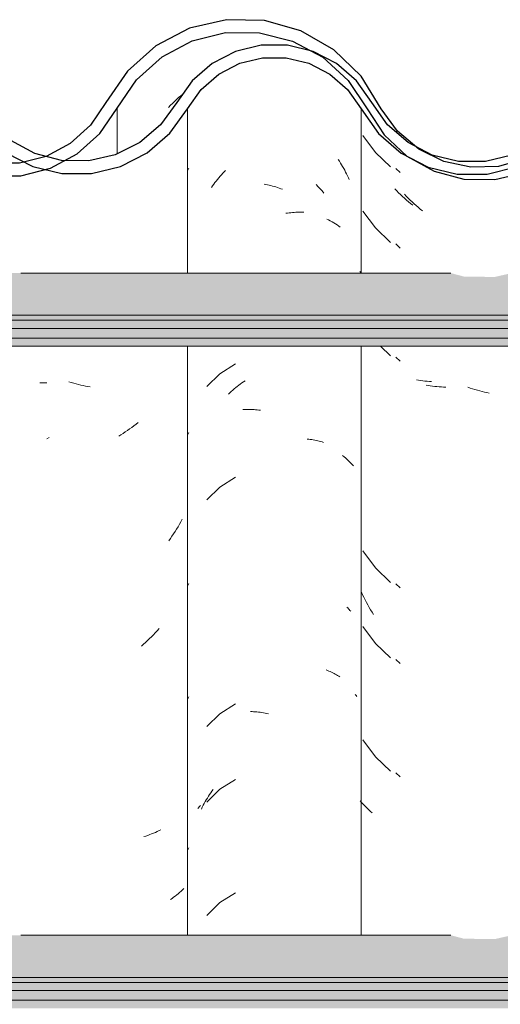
# Model space of a CAD drawing. Header units: metres. Extents: x 9.7 to 43.6, y -0.5 to 5.6.
# Tile 139 of 154: x 34.538 to 34.73, y 3.516 to 3.909. Entities that reach past the tile are written whole.
import ezdxf

# ---------------------------------------------------------------- set-up
doc = ezdxf.new("R2010")
doc.units = ezdxf.units.M
doc.layers.add('A-GLAZ-CWMG', color=7, linetype='Continuous', lineweight=5)
doc.layers.add('A-ROOF', color=7, linetype='Continuous', lineweight=5)
pattern_1 = [(50, (-14.575, 2.812), (0.364365, -0.031877), [0.0381, -0.4191]), (355, (-14.575, 2.812), (-0.070485, 0.382117), [0.03048, -0.33528]), (100.451, (-14.545, 2.81), (0.293886, 0.35023), [0.03238, -0.35618]), (46.184, (-14.575, 2.914), (0.54216, -0.08408), [0.05715, -0.62865]), (96.636, (-14.53, 2.907), (0.4748, 0.49485), [0.04857, -0.53427]), (351.184, (-14.575, 2.914), (0.47481, 0.49485), [0.04572, -0.50292]), (21, (-14.524, 2.888), (0.303226, -0.204528), [0.0381, -0.4191]), (326, (-14.524, 2.888), (0.123607, 0.36838), [0.03048, -0.33528]), (71.451, (-14.499, 2.871), (0.426833, 0.16384), [0.03238, -0.35618]), (37.5, (-14.575, 2.812), (0.0061807, 0.169108), [0.01676, -0.31445, 0.01676, -0.3236, -0.33655]), (37.5, (-14.575, 2.812), (0.0061807, 0.169108), [-0.67158, 0.01676, -0.31979]), (7.5, (-14.575, 2.812), (0.133641, 0.200358), [0.01676, -0.17729, 0.01676, -0.30683, -0.12827]), (7.5, (-14.575, 2.812), (0.133641, 0.200358), [-0.51765, 0.01676, -0.11151]), (327.5, (-14.688, 2.812), (0.2711816, -0.0114606), [0.01676, -0.11024, 0.01676, -0.37948, -0.52578]), (327.5, (-14.688, 2.812), (0.2711816, -0.0114606), [-0.52324, 0.01676, -0.50902]), (317.5, (-14.739, 2.812), (0.296258, 0.05085), [0.01676, -0.14834, 0.01676, -0.24638, -0.37338]), (317.5, (-14.739, 2.812), (0.296258, 0.05085), [-0.42824, 0.01676, -0.35662])]

# ---------------------------------------------------------------- blocks, each defined once
blk = doc.blocks.new('FP_204-D')
at = {"layer": 'A-GLAZ-CWMG', "color": 9, "true_color": 0xc0c0c0}
for p, q in [((-16.2554, 3.86235), (-16.25037, 3.85562)), ((-16.25037, 3.85562), (-16.24428, 3.84979)), ((-16.24187, 3.84031), (-16.24263, 3.84111)), ((-16.2411, 3.83953), (-16.24187, 3.84031)), ((-16.24033, 3.83877), (-16.2411, 3.83953)), ((-16.23954, 3.83802), (-16.24033, 3.83877)), ((-16.23874, 3.83728), (-16.23954, 3.83802)), ((-16.23793, 3.83656), (-16.23874, 3.83728)), ((-16.23712, 3.83586), (-16.23793, 3.83656)), ((-16.2363, 3.83516), (-16.23712, 3.83586)), ((-16.23546, 3.83449), (-16.2363, 3.83516)), ((-16.2554, 3.83221), (-16.25037, 3.82547)), ((-16.25037, 3.82547), (-16.24428, 3.81965)), ((-16.25622, 3.8076), (-16.25661, 3.80808)), ((-16.24827, 3.77825), (-16.24428, 3.77443)), ((-16.23318, 3.76473), (-16.23403, 3.76489)), ((-16.23232, 3.76459), (-16.23318, 3.76473)), ((-16.23145, 3.76446), (-16.23232, 3.76459)), ((-16.23058, 3.76435), (-16.23145, 3.76446)), ((-16.2297, 3.76426), (-16.23058, 3.76435)), ((-16.22881, 3.76418), (-16.2297, 3.76426)), ((-16.22792, 3.76412), (-16.22881, 3.76418)), ((-16.2554, 3.69657), (-16.25037, 3.68983)), ((-16.25037, 3.68983), (-16.24428, 3.68401)), ((-16.25548, 3.67911), (-16.25597, 3.68015)), ((-16.25498, 3.67808), (-16.25548, 3.67911)), ((-16.25447, 3.67706), (-16.25498, 3.67808)), ((-16.25394, 3.67605), (-16.25447, 3.67706)), ((-16.25339, 3.67505), (-16.25394, 3.67605)), ((-16.25284, 3.67406), (-16.25339, 3.67505)), ((-16.25227, 3.67308), (-16.25284, 3.67406)), ((-16.25168, 3.67211), (-16.25227, 3.67308)), ((-16.25108, 3.67115), (-16.25168, 3.67211)), ((-16.2554, 3.66642), (-16.25037, 3.65969)), ((-16.25037, 3.65969), (-16.24428, 3.65386)), ((-16.2554, 3.62121), (-16.25037, 3.61447)), ((-16.25037, 3.61447), (-16.24428, 3.60865)), ((-16.25599, 3.59633), (-16.25646, 3.5969)), ((-16.2555, 3.59577), (-16.25599, 3.59633)), ((-16.25501, 3.59522), (-16.2555, 3.59577)), ((-16.25449, 3.59468), (-16.25501, 3.59522)), ((-16.25396, 3.59414), (-16.25449, 3.59468)), ((-16.25342, 3.59362), (-16.25396, 3.59414)), ((-16.25286, 3.59311), (-16.25342, 3.59362)), ((-16.25229, 3.59261), (-16.25286, 3.59311)), ((-16.25171, 3.59211), (-16.25229, 3.59261))]:
    blk.add_line(p, q, dxfattribs=at)
blk = doc.blocks.new('FP_205-D')
at = {"layer": 'A-GLAZ-CWMG', "color": 9, "true_color": 0xc0c0c0}
for p, q in [((-16.26519, 3.85273), (-16.26474, 3.85204)), ((-16.26474, 3.85204), (-16.2643, 3.85134)), ((-16.2643, 3.85134), (-16.26386, 3.85064)), ((-16.26386, 3.85064), (-16.26344, 3.84993)), ((-16.31238, 3.84606), (-16.31185, 3.84667)), ((-16.31185, 3.84667), (-16.31131, 3.84726)), ((-16.31131, 3.84726), (-16.31077, 3.84784)), ((-16.31077, 3.84784), (-16.31021, 3.84842)), ((-16.26344, 3.84993), (-16.26303, 3.84921)), ((-16.26303, 3.84921), (-16.26263, 3.84848)), ((-16.26263, 3.84848), (-16.26224, 3.84774)), ((-16.26224, 3.84774), (-16.26186, 3.847)), ((-16.26186, 3.847), (-16.26149, 3.84625)), ((-16.31537, 3.84223), (-16.3149, 3.84289)), ((-16.3149, 3.84289), (-16.31441, 3.84354)), ((-16.31441, 3.84354), (-16.31391, 3.84419)), ((-16.31391, 3.84419), (-16.31341, 3.84482)), ((-16.31341, 3.84482), (-16.3129, 3.84545)), ((-16.3129, 3.84545), (-16.31238, 3.84606)), ((-16.29481, 3.84293), (-16.29414, 3.84281)), ((-16.29414, 3.84281), (-16.29347, 3.84267)), ((-16.29347, 3.84267), (-16.2928, 3.84252)), ((-16.26149, 3.84625), (-16.26113, 3.84549)), ((-16.26113, 3.84549), (-16.26078, 3.84473)), ((-16.31584, 3.84156), (-16.31537, 3.84223)), ((-16.2928, 3.84252), (-16.29213, 3.84236)), ((-16.29213, 3.84236), (-16.29146, 3.84218)), ((-16.29146, 3.84218), (-16.29079, 3.842)), ((-16.29079, 3.842), (-16.29012, 3.8418)), ((-16.29012, 3.8418), (-16.28945, 3.84158)), ((-16.28945, 3.84158), (-16.28878, 3.84136)), ((-16.28878, 3.84136), (-16.28811, 3.84112)), ((-16.28811, 3.84112), (-16.28744, 3.84087)), ((-16.28605, 3.83129), (-16.28539, 3.83139)), ((-16.28539, 3.83139), (-16.28473, 3.83148)), ((-16.28473, 3.83148), (-16.28407, 3.83155)), ((-16.28407, 3.83155), (-16.28341, 3.83161)), ((-16.28341, 3.83161), (-16.28275, 3.83166)), ((-16.28275, 3.83166), (-16.2821, 3.8317)), ((-16.2821, 3.8317), (-16.28145, 3.83173)), ((-16.28145, 3.83173), (-16.28081, 3.83174)), ((-16.28081, 3.83174), (-16.28016, 3.83174)), ((-16.28016, 3.83174), (-16.27953, 3.83173)), ((-16.27953, 3.83173), (-16.27889, 3.8317)), ((-16.30624, 3.77119), (-16.31245, 3.76726)), ((-16.31245, 3.76726), (-16.31768, 3.76212)), ((-16.30304, 3.76404), (-16.30241, 3.76447)), ((-16.30847, 3.75969), (-16.30789, 3.76022)), ((-16.30789, 3.76022), (-16.3073, 3.76073)), ((-16.3073, 3.76073), (-16.30671, 3.76124)), ((-16.30671, 3.76124), (-16.30611, 3.76174)), ((-16.30611, 3.76174), (-16.30551, 3.76222)), ((-16.30551, 3.76222), (-16.3049, 3.76269)), ((-16.3049, 3.76269), (-16.30428, 3.76315)), ((-16.30428, 3.76315), (-16.30366, 3.7636)), ((-16.30366, 3.7636), (-16.30304, 3.76404)), ((-16.30904, 3.75915), (-16.30847, 3.75969)), ((-16.3033, 3.75297), (-16.30267, 3.75301)), ((-16.30267, 3.75301), (-16.30204, 3.75303)), ((-16.30204, 3.75303), (-16.30141, 3.75305)), ((-16.30141, 3.75305), (-16.30076, 3.75305)), ((-16.30076, 3.75305), (-16.30012, 3.75304)), ((-16.30012, 3.75304), (-16.29947, 3.75302)), ((-16.29947, 3.75302), (-16.29882, 3.75298)), ((-16.29882, 3.75298), (-16.29817, 3.75294)), ((-16.29817, 3.75294), (-16.29751, 3.75288)), ((-16.29751, 3.75288), (-16.29685, 3.7528)), ((-16.29685, 3.7528), (-16.29619, 3.75272)), ((-16.27759, 3.74119), (-16.27697, 3.74113)), ((-16.27697, 3.74113), (-16.27636, 3.74106)), ((-16.27636, 3.74106), (-16.27575, 3.74097)), ((-16.27575, 3.74097), (-16.27515, 3.74088)), ((-16.27515, 3.74088), (-16.27455, 3.74077)), ((-16.27455, 3.74077), (-16.27396, 3.74065)), ((-16.27396, 3.74065), (-16.27337, 3.74052)), ((-16.27337, 3.74052), (-16.27279, 3.74038)), ((-16.27279, 3.74038), (-16.27222, 3.74023)), ((-16.27222, 3.74023), (-16.27166, 3.74007)), ((-16.27166, 3.74007), (-16.2711, 3.73989)), ((-16.30624, 3.72597), (-16.31245, 3.72204)), ((-16.31245, 3.72204), (-16.31768, 3.71691)), ((-16.26175, 3.67415), (-16.26143, 3.67383)), ((-16.26143, 3.67383), (-16.26111, 3.67351)), ((-16.26111, 3.67351), (-16.2608, 3.67318)), ((-16.2608, 3.67318), (-16.26051, 3.67284)), ((-16.26051, 3.67284), (-16.26022, 3.6725)), ((-16.26996, 3.64907), (-16.26943, 3.64886)), ((-16.26943, 3.64886), (-16.2689, 3.64865)), ((-16.2689, 3.64865), (-16.26838, 3.64842)), ((-16.26838, 3.64842), (-16.26787, 3.64819)), ((-16.26787, 3.64819), (-16.26737, 3.64794)), ((-16.26737, 3.64794), (-16.26688, 3.64769)), ((-16.26688, 3.64769), (-16.26639, 3.64742)), ((-16.26639, 3.64742), (-16.26592, 3.64715)), ((-16.26592, 3.64715), (-16.26545, 3.64687)), ((-16.26545, 3.64687), (-16.265, 3.64658)), ((-16.265, 3.64658), (-16.26455, 3.64628)), ((-16.30624, 3.63554), (-16.31245, 3.63162)), ((-16.31245, 3.63162), (-16.31768, 3.62648)), ((-16.30026, 3.63247), (-16.29961, 3.63245)), ((-16.29961, 3.63245), (-16.29896, 3.63242)), ((-16.29896, 3.63242), (-16.29831, 3.63238)), ((-16.29831, 3.63238), (-16.29765, 3.63232)), ((-16.29765, 3.63232), (-16.29699, 3.63225)), ((-16.29699, 3.63225), (-16.29633, 3.63217)), ((-16.29633, 3.63217), (-16.29567, 3.63207)), ((-16.29567, 3.63207), (-16.295, 3.63197)), ((-16.295, 3.63197), (-16.29433, 3.63185)), ((-16.29433, 3.63185), (-16.29367, 3.63171)), ((-16.29367, 3.63171), (-16.293, 3.63157)), ((-16.30624, 3.6054), (-16.31245, 3.60147)), ((-16.31245, 3.60147), (-16.31768, 3.59634)), ((-16.317, 3.59865), (-16.31656, 3.59934)), ((-16.31656, 3.59934), (-16.31611, 3.60003)), ((-16.31611, 3.60003), (-16.31564, 3.6007)), ((-16.31564, 3.6007), (-16.31517, 3.60137)), ((-16.31907, 3.59506), (-16.31868, 3.59579)), ((-16.31868, 3.59579), (-16.31828, 3.59652)), ((-16.31828, 3.59652), (-16.31786, 3.59724)), ((-16.31786, 3.59724), (-16.31744, 3.59795)), ((-16.31744, 3.59795), (-16.317, 3.59865)), ((-16.3212, 3.59381), (-16.32094, 3.59412)), ((-16.32094, 3.59412), (-16.32067, 3.59442)), ((-16.32067, 3.59442), (-16.3204, 3.59472)), ((-16.3204, 3.59472), (-16.32012, 3.59501)), ((-16.31983, 3.59357), (-16.31946, 3.59432)), ((-16.31946, 3.59432), (-16.31907, 3.59506)), ((-16.30624, 3.56019), (-16.31245, 3.55626)), ((-16.31245, 3.55626), (-16.31768, 3.55112))]:
    blk.add_line(p, q, dxfattribs=at)
blk = doc.blocks.new('FP_206-D')
at = {"layer": 'A-GLAZ-CWMG', "color": 9, "true_color": 0xc0c0c0}
for p, q in [((-16.32542, 3.84828), (-16.32481, 3.84932)), ((-16.38336, 3.7637), (-16.38427, 3.76371)), ((-16.38245, 3.76369), (-16.38336, 3.7637)), ((-16.38154, 3.76371), (-16.38245, 3.76369)), ((-16.37173, 3.76373), (-16.37267, 3.76402)), ((-16.37079, 3.76346), (-16.37173, 3.76373)), ((-16.36985, 3.76321), (-16.37079, 3.76346)), ((-16.3689, 3.76297), (-16.36985, 3.76321)), ((-16.36796, 3.76275), (-16.3689, 3.76297)), ((-16.36702, 3.76255), (-16.36796, 3.76275)), ((-16.36608, 3.76237), (-16.36702, 3.76255)), ((-16.36514, 3.7622), (-16.36608, 3.76237)), ((-16.3642, 3.76205), (-16.36514, 3.7622)), ((-16.34931, 3.74464), (-16.35018, 3.74404)), ((-16.34845, 3.74525), (-16.34931, 3.74464)), ((-16.34759, 3.74588), (-16.34845, 3.74525)), ((-16.34674, 3.74652), (-16.34759, 3.74588)), ((-16.3459, 3.74718), (-16.34674, 3.74652)), ((-16.34507, 3.74786), (-16.3459, 3.74718)), ((-16.35194, 3.74289), (-16.35283, 3.74234)), ((-16.35106, 3.74346), (-16.35194, 3.74289)), ((-16.35018, 3.74404), (-16.35106, 3.74346)), ((-16.32542, 3.74278), (-16.32481, 3.74382)), ((-16.32743, 3.70918), (-16.32798, 3.70819)), ((-16.3297, 3.70525), (-16.3303, 3.7043)), ((-16.32911, 3.70622), (-16.3297, 3.70525)), ((-16.32854, 3.7072), (-16.32911, 3.70622)), ((-16.32798, 3.70819), (-16.32854, 3.7072)), ((-16.33219, 3.7015), (-16.33284, 3.70059)), ((-16.33155, 3.70242), (-16.33219, 3.7015)), ((-16.33092, 3.70335), (-16.33155, 3.70242)), ((-16.3303, 3.7043), (-16.33092, 3.70335)), ((-16.32542, 3.6825), (-16.32481, 3.68354)), ((-16.33972, 3.66233), (-16.34049, 3.66156)), ((-16.33896, 3.66312), (-16.33972, 3.66233)), ((-16.33821, 3.66392), (-16.33896, 3.66312)), ((-16.33747, 3.66474), (-16.33821, 3.66392)), ((-16.33673, 3.66556), (-16.33747, 3.66474)), ((-16.34287, 3.65933), (-16.34368, 3.65861)), ((-16.34207, 3.66006), (-16.34287, 3.65933)), ((-16.34127, 3.6608), (-16.34207, 3.66006)), ((-16.34049, 3.66156), (-16.34127, 3.6608)), ((-16.32542, 3.63728), (-16.32481, 3.63832)), ((-16.34045, 3.58335), (-16.34124, 3.58307)), ((-16.33968, 3.58364), (-16.34045, 3.58335)), ((-16.33892, 3.58395), (-16.33968, 3.58364)), ((-16.33817, 3.58427), (-16.33892, 3.58395)), ((-16.33743, 3.58461), (-16.33817, 3.58427)), ((-16.3367, 3.58496), (-16.33743, 3.58461)), ((-16.33598, 3.58532), (-16.3367, 3.58496)), ((-16.34203, 3.5828), (-16.34283, 3.58255)), ((-16.34124, 3.58307), (-16.34203, 3.5828)), ((-16.32542, 3.577), (-16.32481, 3.57804)), ((-16.32909, 3.55978), (-16.32967, 3.55929)), ((-16.32851, 3.56028), (-16.32909, 3.55978)), ((-16.32795, 3.56079), (-16.32851, 3.56028)), ((-16.3274, 3.56131), (-16.32795, 3.56079)), ((-16.32687, 3.56184), (-16.3274, 3.56131)), ((-16.33152, 3.55789), (-16.33216, 3.55745)), ((-16.33089, 3.55835), (-16.33152, 3.55789)), ((-16.33027, 3.55881), (-16.33089, 3.55835)), ((-16.32967, 3.55929), (-16.33027, 3.55881))]:
    blk.add_line(p, q, dxfattribs=at)
blk = doc.blocks.new('Rectangular Mullion - Telha Fibrocimento - Ondulada-1908998-D')
at = {"layer": 'A-GLAZ-CWMG', "true_color": 0x808080}
h = blk.add_hatch(dxfattribs=at)
h.set_pattern_fill('FP_32', color=8, style=0, pattern_type=2)
h.set_pattern_definition(pattern_1)
h.paths.add_polyline_path([(-15.64976, 3.84479), (-15.63777, 3.8476), (-15.6268, 3.85325), (-15.6175, 3.86139), (-15.60349, 3.88151), (-15.59446, 3.88956), (-15.58383, 3.89525), (-15.57189, 3.89828), (-15.55888, 3.89817), (-15.54622, 3.89472), (-15.53761, 3.89044), (-15.52835, 3.88268), (-15.51284, 3.86263), (-15.50184, 3.85457), (-15.4887, 3.8496), (-15.47691, 3.84809), (-15.47004, 3.84896), (-15.47004, 3.85399), (-15.47701, 3.85312), (-15.49005, 3.85517), (-15.49973, 3.85907), (-15.50932, 3.86618), (-15.52835, 3.88917), (-15.53459, 3.89446), (-15.54841, 3.90088), (-15.56015, 3.90338), (-15.57218, 3.90331), (-15.58454, 3.90035), (-15.59617, 3.89446), (-15.60615, 3.88602), (-15.6175, 3.86993), (-15.61994, 3.86612), (-15.62911, 3.85783), (-15.63783, 3.85294), (-15.64976, 3.84995), (-15.65929, 3.84966), (-15.67009, 3.852), (-15.68002, 3.85688), (-15.68851, 3.86402), (-15.69508, 3.873), (-15.70307, 3.88597), (-15.71397, 3.89657), (-15.72711, 3.90414), (-15.74362, 3.90826), (-15.75724, 3.90846), (-15.77153, 3.90514), (-15.78499, 3.89818), (-15.79635, 3.88808), (-15.81108, 3.86642), (-15.81921, 3.85911), (-15.82883, 3.85398), (-15.83938, 3.8513), (-15.85228, 3.85174), (-15.86272, 3.8548), (-15.87051, 3.85886), (-15.87871, 3.86609), (-15.89303, 3.88678), (-15.90361, 3.8962), (-15.91807, 3.90331), (-15.93058, 3.90625), (-15.94388, 3.9063), (-15.95759, 3.90297), (-15.97013, 3.89645), (-15.98078, 3.88711), (-15.98893, 3.87548), (-15.98561, 3.87301), (-15.9947, 3.86206), (-16.00499, 3.8551), (-16.00637, 3.85771), (-16.01122, 3.85463), (-16.01292, 3.85426), (-16.01217, 3.85165), (-16.0187, 3.84951), (-16.03001, 3.84808), (-16.03902, 3.84978), (-16.04234, 3.85233), (-16.04305, 3.84978), (-16.05672, 3.85583), (-16.06254, 3.85972), (-16.05526, 3.85402), (-16.04657, 3.84949), (-16.03427, 3.84662), (-16.02289, 3.84663), (-16.01122, 3.84951), (-16.00055, 3.8551), (-15.9915, 3.86308), (-15.97714, 3.88364), (-15.96742, 3.8922), (-15.95598, 3.89818), (-15.94346, 3.90126), (-15.92978, 3.90106), (-15.9161, 3.89713), (-15.90501, 3.89073), (-15.89668, 3.88325), (-15.88134, 3.86178), (-15.87347, 3.85479), (-15.86057, 3.8486), (-15.85026, 3.84624), (-15.83882, 3.84628), (-15.82705, 3.84925), (-15.81634, 3.85498), (-15.80729, 3.86313), (-15.79272, 3.8846), (-15.78219, 3.89393), (-15.77047, 3.90015), (-15.75679, 3.90342), (-15.74168, 3.90289), (-15.73041, 3.90003), (-15.71839, 3.89356), (-15.70825, 3.88435), (-15.69383, 3.86257), (-15.68477, 3.85414), (-15.67397, 3.84816), (-15.66207, 3.84498), (-15.65929, 3.84494)])
h.paths.add_polyline_path([(-16.17445, 3.8633), (-16.17521, 3.86397), (-16.17409, 3.86502)])
h.paths.add_polyline_path([(-16.2139, 3.84695), (-16.20576, 3.84697), (-16.19413, 3.84984), (-16.1835, 3.85538), (-16.17445, 3.8633), (-16.17261, 3.86663), (-16.16819, 3.87351), (-16.16749, 3.87314), (-16.16632, 3.8748), (-16.16684, 3.87561), (-16.16058, 3.88408), (-16.16008, 3.88363), (-16.15042, 3.89205), (-16.13683, 3.89848), (-16.12669, 3.90094), (-16.11247, 3.90109), (-16.11188, 3.90338), (-16.09922, 3.90035), (-16.0883, 3.89482), (-16.09024, 3.89192), (-16.0898, 3.89153), (-16.08275, 3.88533), (-16.08524, 3.89002), (-16.07998, 3.88802), (-16.07773, 3.88611), (-16.08062, 3.88346), (-16.07325, 3.87295), (-16.06946, 3.87502), (-16.06717, 3.87295), (-16.07692, 3.88685), (-16.08759, 3.89619), (-16.10156, 3.90302), (-16.11394, 3.90594), (-16.12732, 3.90596), (-16.14088, 3.90265), (-16.15328, 3.89619), (-16.16383, 3.88697), (-16.1798, 3.86524), (-16.18638, 3.85951), (-16.19598, 3.85454), (-16.20646, 3.85198), (-16.21772, 3.85209), (-16.22936, 3.85539), (-16.22298, 3.85198), (-16.21253, 3.84926), (-16.21389, 3.84697)])
h.paths.add_polyline_path([(-15.30757, 3.84716), (-15.30757, 3.85221), (-15.31504, 3.85318), (-15.31504, 3.84796)])
h.paths.add_polyline_path([(-16.36362, 3.84723), (-16.35204, 3.85003), (-16.34143, 3.85546), (-16.33236, 3.86325), (-16.31988, 3.88065), (-16.3128, 3.88684), (-16.30448, 3.89117), (-16.29539, 3.8934), (-16.28545, 3.89325), (-16.2761, 3.89073), (-16.26861, 3.88684), (-16.26125, 3.88025), (-16.2491, 3.86313), (-16.24002, 3.85526), (-16.23897, 3.85526), (-16.23963, 3.85587), (-16.23777, 3.85965), (-16.24683, 3.86257), (-16.24249, 3.86402), (-16.24683, 3.86852), (-16.25, 3.87298), (-16.25361, 3.87295), (-16.2622, 3.88521), (-16.27281, 3.89432), (-16.27693, 3.89634), (-16.28603, 3.89842), (-16.29668, 3.89824), (-16.30619, 3.89592), (-16.31593, 3.89073), (-16.32351, 3.88412), (-16.33609, 3.86661), (-16.34572, 3.85887), (-16.35418, 3.85462), (-16.3648, 3.85218), (-16.37456, 3.85218), (-16.38192, 3.84878), (-16.37552, 3.84723), (-16.3648, 3.84723)])
h.paths.add_polyline_path([(-16.38005, 3.84925), (-16.38083, 3.8513), (-16.38472, 3.85003), (-16.38183, 3.84954)])
h.paths.add_polyline_path([(-16.38709, 3.85003), (-16.38623, 3.85286), (-16.38192, 3.85398), (-16.38709, 3.85557), (-16.39765, 3.86193), (-16.40396, 3.86763), (-16.41014, 3.87669), (-16.41357, 3.8726), (-16.40678, 3.86325), (-16.39584, 3.85451), (-16.39182, 3.85245)])
h.paths.add_polyline_path([(-16.03441, 3.85054), (-16.03427, 3.85163), (-16.03799, 3.85255), (-16.0349, 3.85081)])
h.paths.add_polyline_path([(-16.06604, 3.86328), (-16.06259, 3.86641), (-16.06806, 3.86977), (-16.0663, 3.86411)])
at = {"layer": 'A-GLAZ-CWMG'}
for p, q in [((-16.32532, 3.80742), (-16.32532, 3.87295)), ((-16.2561, 3.80742), (-16.2561, 3.87295)), ((-16.32532, 3.54319), (-16.32532, 3.77825)), ((-16.2561, 3.54319), (-16.2561, 3.77825))]:
    blk.add_line(p, q, dxfattribs=at)
at = {"layer": 'A-GLAZ-CWMG', "lineweight": 25, "flags": 128}
for points in [[(-16.25177, 3.87548), (-16.2579, 3.88412), (-16.26587, 3.89106), (-16.27523, 3.89592), (-16.28545, 3.89842), (-16.29597, 3.89842), (-16.30619, 3.89592), (-16.31555, 3.89106), (-16.32351, 3.88412), (-16.32964, 3.87548)], [(-16.32532, 3.87295), (-16.31988, 3.88065), (-16.3128, 3.88684), (-16.30448, 3.89117), (-16.29539, 3.8934), (-16.28603, 3.8934), (-16.27693, 3.89117), (-16.26861, 3.88684), (-16.26154, 3.88065), (-16.2561, 3.87295)], [(-16.32964, 3.87548), (-16.33609, 3.86661), (-16.34443, 3.85952), (-16.35418, 3.85462), (-16.3648, 3.85218), (-16.37569, 3.85235), (-16.38623, 3.8551), (-16.39584, 3.86029), (-16.40396, 3.86763), (-16.41014, 3.87669)], [(-16.17193, 3.87548), (-16.17821, 3.86663), (-16.18638, 3.85951), (-16.19598, 3.85454), (-16.20646, 3.85198), (-16.21724, 3.85198), (-16.22772, 3.85454), (-16.23731, 3.85951), (-16.24548, 3.86663), (-16.25177, 3.87548)], [(-16.41382, 3.87295), (-16.40678, 3.86325), (-16.3977, 3.85546), (-16.38709, 3.85003), (-16.37552, 3.84723), (-16.36362, 3.84723), (-16.35204, 3.85003), (-16.34143, 3.85546), (-16.33236, 3.86325), (-16.32532, 3.87295)], [(-16.2561, 3.87295), (-16.2491, 3.86313), (-16.24002, 3.85526), (-16.22936, 3.84976), (-16.21772, 3.84694), (-16.20576, 3.84697), (-16.19413, 3.84984), (-16.1835, 3.85538), (-16.17445, 3.8633), (-16.16749, 3.87314)]]:
    blk.add_lwpolyline(points, dxfattribs=at)
at = {"layer": 'A-GLAZ-CWMG'}
for name in ['FP_204-D', 'FP_206-D', 'FP_205-D']:
    blk.add_blockref(name, (0, 0), dxfattribs=at)
blk = doc.blocks.new('FP_224-D')
at = {"layer": 'A-GLAZ-CWMG', "color": 9, "true_color": 0xc0c0c0}
for p, q in [((-16.24219, 3.84922), (-16.24045, 3.84758)), ((-16.23803, 3.83812), (-16.23879, 3.83891)), ((-16.23726, 3.83735), (-16.23803, 3.83812)), ((-16.23648, 3.83659), (-16.23726, 3.83735)), ((-16.23569, 3.83584), (-16.23648, 3.83659)), ((-16.23489, 3.83511), (-16.23569, 3.83584)), ((-16.23408, 3.83439), (-16.23489, 3.83511)), ((-16.23326, 3.83369), (-16.23408, 3.83439)), ((-16.23244, 3.833), (-16.23326, 3.83369)), ((-16.2316, 3.83233), (-16.23244, 3.833)), ((-16.24219, 3.81907), (-16.24045, 3.81744)), ((-16.24219, 3.77386), (-16.24045, 3.77223)), ((-16.22931, 3.76259), (-16.23017, 3.76274)), ((-16.22845, 3.76245), (-16.22931, 3.76259)), ((-16.22758, 3.76233), (-16.22845, 3.76245)), ((-16.22671, 3.76222), (-16.22758, 3.76233)), ((-16.22582, 3.76213), (-16.22671, 3.76222)), ((-16.22494, 3.76206), (-16.22582, 3.76213)), ((-16.22404, 3.762), (-16.22494, 3.76206)), ((-16.22315, 3.76196), (-16.22404, 3.762)), ((-16.22224, 3.76194), (-16.22315, 3.76196)), ((-16.2125, 3.76155), (-16.21344, 3.76187)), ((-16.21156, 3.76124), (-16.2125, 3.76155)), ((-16.21062, 3.76094), (-16.21156, 3.76124)), ((-16.20968, 3.76067), (-16.21062, 3.76094)), ((-16.20874, 3.76041), (-16.20968, 3.76067)), ((-16.20779, 3.76017), (-16.20874, 3.76041)), ((-16.20685, 3.75994), (-16.20779, 3.76017)), ((-16.20591, 3.75974), (-16.20685, 3.75994)), ((-16.20497, 3.75955), (-16.20591, 3.75974)), ((-16.24219, 3.68343), (-16.24045, 3.6818)), ((-16.24219, 3.65329), (-16.24045, 3.65165)), ((-16.24219, 3.60807), (-16.24045, 3.60644))]:
    blk.add_line(p, q, dxfattribs=at)
blk = doc.blocks.new('FP_225-D')
at = {"layer": 'A-GLAZ-CWMG', "color": 9, "true_color": 0xc0c0c0}
for p, q in [((-16.32892, 3.87745), (-16.32808, 3.87818)), ((-16.32808, 3.87818), (-16.32723, 3.87889)), ((-16.33298, 3.87358), (-16.33219, 3.87439)), ((-16.33219, 3.87439), (-16.33139, 3.87518)), ((-16.33139, 3.87518), (-16.33057, 3.87595)), ((-16.33057, 3.87595), (-16.32975, 3.87671)), ((-16.32975, 3.87671), (-16.32892, 3.87745)), ((-16.27395, 3.84273), (-16.27317, 3.8419)), ((-16.27317, 3.8419), (-16.2724, 3.84107)), ((-16.2724, 3.84107), (-16.27164, 3.84021)), ((-16.27164, 3.84021), (-16.2709, 3.83935)), ((-16.26979, 3.829), (-16.26907, 3.82864)), ((-16.26907, 3.82864), (-16.26836, 3.82827)), ((-16.26836, 3.82827), (-16.26767, 3.82788)), ((-16.26767, 3.82788), (-16.26699, 3.82748)), ((-16.26699, 3.82748), (-16.26632, 3.82707)), ((-16.26632, 3.82707), (-16.26566, 3.82664)), ((-16.26566, 3.82664), (-16.26502, 3.82621)), ((-16.26502, 3.82621), (-16.26439, 3.82576)), ((-16.26347, 3.73463), (-16.26287, 3.73416)), ((-16.26287, 3.73416), (-16.26229, 3.73367)), ((-16.26229, 3.73367), (-16.26173, 3.73317)), ((-16.26173, 3.73317), (-16.26118, 3.73266)), ((-16.26118, 3.73266), (-16.26064, 3.73214)), ((-16.26064, 3.73214), (-16.26012, 3.73162)), ((-16.26012, 3.73162), (-16.25961, 3.73108)), ((-16.25961, 3.73108), (-16.25912, 3.73053)), ((-16.25841, 3.63926), (-16.2581, 3.63887)), ((-16.2581, 3.63887), (-16.25779, 3.63848))]:
    blk.add_line(p, q, dxfattribs=at)
blk = doc.blocks.new('FP_226-D')
at = {"layer": 'A-GLAZ-CWMG', "color": 9, "true_color": 0xc0c0c0}
blk.add_line((-16.3806, 3.74189), (-16.38148, 3.74134), dxfattribs=at)
blk = doc.blocks.new('Rectangular Mullion - Telha Fibrocimento - Ondulada-V213-D')
at = {"layer": 'A-GLAZ-CWMG', "true_color": 0x808080}
h = blk.add_hatch(dxfattribs=at)
h.set_pattern_fill('FP_32', color=8, style=0, pattern_type=2)
h.set_pattern_definition(pattern_1)
h.paths.add_polyline_path([(-16.38005, 3.84925), (-16.38602, 3.85024), (-16.38083, 3.8513), (-16.38035, 3.85003)])
h.paths.add_polyline_path([(-16.20276, 3.84479), (-16.19077, 3.8476), (-16.1798, 3.85325), (-16.1705, 3.86139), (-16.15649, 3.88151), (-16.14746, 3.88956), (-16.13683, 3.89525), (-16.12489, 3.89828), (-16.11188, 3.89817), (-16.09922, 3.89472), (-16.09024, 3.89013), (-16.08062, 3.88171), (-16.06584, 3.86263), (-16.05526, 3.85474), (-16.04305, 3.84978), (-16.04234, 3.85233), (-16.03819, 3.84914), (-16.02991, 3.84809), (-16.01696, 3.84973), (-16.01201, 3.85172), (-16.01292, 3.85426), (-16.01221, 3.85464), (-16.00637, 3.85771), (-16.00474, 3.85464), (-15.99364, 3.86308), (-15.98528, 3.87341), (-15.98893, 3.87548), (-15.98585, 3.88056), (-15.9975, 3.86618), (-16.00709, 3.85907), (-16.01812, 3.85462), (-16.03001, 3.85312), (-16.04305, 3.85517), (-16.05273, 3.85907), (-16.06259, 3.86652), (-16.06966, 3.87491), (-16.07351, 3.87332), (-16.08062, 3.88346), (-16.07773, 3.88611), (-16.08135, 3.88854), (-16.08524, 3.89002), (-16.08275, 3.88533), (-16.09024, 3.89192), (-16.0883, 3.89482), (-16.10156, 3.90091), (-16.11188, 3.90338), (-16.11315, 3.90072), (-16.11394, 3.90091), (-16.1268, 3.90091), (-16.13908, 3.89793), (-16.15193, 3.89073), (-16.16008, 3.88363), (-16.16091, 3.88363), (-16.16689, 3.87543), (-16.16632, 3.8748), (-16.16767, 3.87324), (-16.16843, 3.87314), (-16.17663, 3.86139), (-16.1835, 3.85538), (-16.19413, 3.84984), (-16.20702, 3.84697), (-16.21389, 3.84697), (-16.21164, 3.84966), (-16.21229, 3.84966), (-16.22309, 3.852), (-16.23302, 3.85688), (-16.24151, 3.86402), (-16.2491, 3.87466), (-16.25607, 3.88597), (-16.26697, 3.89657), (-16.28011, 3.90414), (-16.29662, 3.90826), (-16.31024, 3.90846), (-16.32453, 3.90514), (-16.33799, 3.89818), (-16.34935, 3.88808), (-16.36408, 3.86642), (-16.37221, 3.85911), (-16.38183, 3.85398), (-16.3867, 3.85235), (-16.38709, 3.85003), (-16.39051, 3.85178), (-16.39238, 3.8513), (-16.40394, 3.85141), (-16.41572, 3.8548), (-16.42351, 3.85886), (-16.43171, 3.86609), (-16.44803, 3.88855), (-16.45661, 3.8962), (-16.47107, 3.90331), (-16.48358, 3.90625), (-16.49688, 3.9063), (-16.51059, 3.90297), (-16.52313, 3.89645), (-16.53378, 3.88711), (-16.54193, 3.87548), (-16.53861, 3.87301), (-16.5477, 3.86206), (-16.55799, 3.8551), (-16.55937, 3.85771), (-16.56422, 3.85463), (-16.56592, 3.85426), (-16.56517, 3.85165), (-16.5717, 3.84951), (-16.58301, 3.84808), (-16.59202, 3.84978), (-16.59534, 3.85233), (-16.59605, 3.84978), (-16.60972, 3.85583), (-16.61884, 3.86262), (-16.60826, 3.85402), (-16.59957, 3.84949), (-16.58727, 3.84662), (-16.57589, 3.84663), (-16.56422, 3.84951), (-16.55316, 3.85545), (-16.5445, 3.86308), (-16.53014, 3.88364), (-16.52042, 3.8922), (-16.50898, 3.89818), (-16.49646, 3.90126), (-16.48278, 3.90106), (-16.4691, 3.89713), (-16.45801, 3.89073), (-16.44968, 3.88325), (-16.43434, 3.86178), (-16.42647, 3.85479), (-16.41357, 3.8486), (-16.40326, 3.84624), (-16.39182, 3.84628), (-16.37794, 3.85038), (-16.36934, 3.85498), (-16.36029, 3.86313), (-16.34572, 3.8846), (-16.33553, 3.89375), (-16.32347, 3.90015), (-16.30979, 3.90342), (-16.29468, 3.90289), (-16.28341, 3.90003), (-16.27139, 3.89356), (-16.26125, 3.88435), (-16.25361, 3.87295), (-16.24997, 3.87295), (-16.24548, 3.86663), (-16.24225, 3.86381), (-16.24662, 3.86237), (-16.23731, 3.85951), (-16.23963, 3.85587), (-16.23672, 3.85356), (-16.22697, 3.84816), (-16.21507, 3.84498), (-16.20573, 3.84484)])
h.paths.add_polyline_path([(-16.72745, 3.8633), (-16.72821, 3.86397), (-16.72709, 3.86502)])
h.paths.add_polyline_path([(-16.7669, 3.84695), (-16.75876, 3.84697), (-16.74713, 3.84984), (-16.7365, 3.85538), (-16.72745, 3.8633), (-16.72561, 3.86663), (-16.72119, 3.87351), (-16.72049, 3.87314), (-16.71932, 3.8748), (-16.71984, 3.87561), (-16.71358, 3.88408), (-16.71308, 3.88363), (-16.70342, 3.89205), (-16.68983, 3.89848), (-16.67969, 3.90094), (-16.66547, 3.90109), (-16.66488, 3.90338), (-16.65222, 3.90035), (-16.6413, 3.89482), (-16.64324, 3.89192), (-16.6428, 3.89153), (-16.63575, 3.88533), (-16.63824, 3.89002), (-16.63298, 3.88802), (-16.63073, 3.88611), (-16.63362, 3.88346), (-16.62625, 3.87295), (-16.62246, 3.87502), (-16.62017, 3.87295), (-16.62992, 3.88685), (-16.64059, 3.89619), (-16.65456, 3.90302), (-16.66694, 3.90594), (-16.68032, 3.90596), (-16.69388, 3.90265), (-16.70628, 3.89619), (-16.71683, 3.88697), (-16.7328, 3.86524), (-16.73938, 3.85951), (-16.74898, 3.85454), (-16.75946, 3.85198), (-16.77072, 3.85209), (-16.78236, 3.85539), (-16.77598, 3.85198), (-16.76553, 3.84926), (-16.76689, 3.84697)])
h.paths.add_polyline_path([(-15.86057, 3.84716), (-15.86057, 3.8486), (-15.86272, 3.84913), (-15.87378, 3.85436), (-15.88316, 3.85819), (-15.8926, 3.86529), (-15.9083, 3.88523), (-15.91991, 3.89379), (-15.93341, 3.89888), (-15.94535, 3.90039), (-15.94858, 3.9), (-15.95806, 3.89709), (-15.96909, 3.89073), (-15.97713, 3.88295), (-15.9674, 3.8898), (-15.95593, 3.89406), (-15.94346, 3.8952), (-15.93142, 3.89314), (-15.92222, 3.88947), (-15.91248, 3.88232), (-15.8993, 3.86529), (-15.89668, 3.86255), (-15.8895, 3.85638), (-15.88134, 3.85162), (-15.87118, 3.84829), (-15.86084, 3.84719)])
h.paths.add_polyline_path([(-16.9178, 3.84723), (-16.91662, 3.84723), (-16.9036, 3.85076), (-16.89443, 3.85546), (-16.88536, 3.86325), (-16.87288, 3.88065), (-16.8658, 3.88684), (-16.85748, 3.89117), (-16.84839, 3.8934), (-16.83845, 3.89325), (-16.82877, 3.89056), (-16.82161, 3.88684), (-16.81425, 3.88025), (-16.8021, 3.86313), (-16.79302, 3.85526), (-16.79197, 3.85526), (-16.79263, 3.85587), (-16.79077, 3.85965), (-16.79983, 3.86257), (-16.79549, 3.86402), (-16.79983, 3.86852), (-16.803, 3.87298), (-16.80661, 3.87295), (-16.8152, 3.88521), (-16.82439, 3.89356), (-16.83088, 3.89657), (-16.83903, 3.89842), (-16.84968, 3.89824), (-16.85919, 3.89592), (-16.86893, 3.89073), (-16.87651, 3.88412), (-16.88909, 3.86661), (-16.89872, 3.85887), (-16.90718, 3.85462), (-16.9178, 3.85218), (-16.92756, 3.85218), (-16.93492, 3.84878), (-16.92852, 3.84723), (-16.92227, 3.84723)])
h.paths.add_polyline_path([(-16.93305, 3.84925), (-16.93383, 3.8513), (-16.93772, 3.85003), (-16.93483, 3.84954)])
h.paths.add_polyline_path([(-16.94009, 3.85003), (-16.93923, 3.85286), (-16.93492, 3.85398), (-16.94009, 3.85557), (-16.95065, 3.86193), (-16.95696, 3.86763), (-16.96314, 3.87669), (-16.96682, 3.87295), (-16.95978, 3.86325), (-16.94884, 3.85451), (-16.94482, 3.85245)])
h.paths.add_polyline_path([(-16.58741, 3.85054), (-16.58727, 3.85163), (-16.59099, 3.85255), (-16.5879, 3.85081)])
h.paths.add_polyline_path([(-16.03441, 3.85054), (-16.03799, 3.85255), (-16.03427, 3.85163)])
h.paths.add_polyline_path([(-16.61904, 3.86328), (-16.61559, 3.86641), (-16.62106, 3.86977), (-16.6193, 3.86411)])
h.paths.add_polyline_path([(-16.06604, 3.86328), (-16.06806, 3.86977), (-16.06285, 3.86618), (-16.06584, 3.86346)])
h.paths.add_polyline_path([(-16.17445, 3.8633), (-16.17445, 3.86468), (-16.17521, 3.86397)])
at = {"layer": 'A-GLAZ-CWMG'}
blk.add_line((-16.35343, 3.855), (-16.35343, 3.87324), dxfattribs=at)
at = {"layer": 'A-GLAZ-CWMG', "lineweight": 25, "flags": 128}
for points in [[(-16.24808, 3.873), (-16.25607, 3.88597), (-16.26697, 3.89657), (-16.28011, 3.90414), (-16.29468, 3.90822), (-16.30979, 3.90856), (-16.32453, 3.90514), (-16.33799, 3.89818), (-16.34935, 3.88808), (-16.35791, 3.87548)], [(-16.35343, 3.87324), (-16.34572, 3.8846), (-16.33553, 3.89375), (-16.32347, 3.90015), (-16.31024, 3.90342), (-16.29662, 3.90338), (-16.28341, 3.90003), (-16.27139, 3.89356), (-16.26125, 3.88435), (-16.25361, 3.87295)], [(-16.35791, 3.87548), (-16.36408, 3.86642), (-16.37221, 3.85911), (-16.38183, 3.85398), (-16.39238, 3.8513), (-16.40326, 3.85125), (-16.41384, 3.85382), (-16.42351, 3.85886), (-16.43171, 3.86609), (-16.43797, 3.87509)], [(-16.16693, 3.87548), (-16.17294, 3.86612), (-16.18099, 3.85847), (-16.19061, 3.853), (-16.20125, 3.85), (-16.21229, 3.84966), (-16.22309, 3.852), (-16.23302, 3.85688), (-16.24151, 3.86402), (-16.24808, 3.873)], [(-16.4425, 3.87295), (-16.43558, 3.86288), (-16.42647, 3.85479), (-16.41572, 3.84913), (-16.40394, 3.84624), (-16.39182, 3.84628), (-16.38005, 3.84925), (-16.36934, 3.85498), (-16.36029, 3.86313), (-16.35343, 3.87324)], [(-16.25361, 3.87295), (-16.24683, 3.86257), (-16.23777, 3.85414), (-16.22697, 3.84816), (-16.21507, 3.84498), (-16.20276, 3.84479), (-16.19077, 3.8476), (-16.1798, 3.85325), (-16.1705, 3.86139), (-16.1634, 3.87156)]]:
    blk.add_lwpolyline(points, dxfattribs=at)
at = {"layer": 'A-GLAZ-CWMG'}
for name in ['FP_225-D', 'FP_224-D', 'FP_226-D']:
    blk.add_blockref(name, (0, 0), dxfattribs=at)
blk = doc.blocks.new('LONGARINA_STEEL_FRAME - LONGARINA_STEEL_FRAME-1917798-D')
at = {"layer": 'A-ROOF', "true_color": 0x9fa09c}
h = blk.add_hatch(color=253, dxfattribs=at)
h.paths.add_polyline_path([(-15.55364, 3.79061), (-15.50504, 3.79061), (-15.50504, 3.80742), (-15.64307, 3.80742), (-15.64976, 3.80589), (-15.66207, 3.80607), (-15.66724, 3.80742), (-16.19607, 3.80742), (-16.20276, 3.80589), (-16.21507, 3.80607), (-16.22024, 3.80742), (-16.74907, 3.80742), (-16.75754, 3.80548), (-16.75754, 3.79061), (-15.63984, 3.79061)])
h.paths.add_polyline_path([(-18.02501, 3.79061), (-16.79254, 3.79061), (-16.79254, 3.80742), (-17.30207, 3.80742), (-17.30876, 3.80589), (-17.32107, 3.80607), (-17.32624, 3.80742), (-18.04504, 3.80742), (-18.04504, 3.79061)])
h = blk.add_hatch(color=253, dxfattribs=at)
h.paths.add_polyline_path([(-16.75303, 3.78863), (-15.50504, 3.78863), (-15.50504, 3.79061), (-16.75754, 3.79061), (-16.75754, 3.78863)])
h.paths.add_polyline_path([(-18.02501, 3.78863), (-16.79254, 3.78863), (-16.79254, 3.79061), (-18.04504, 3.79061), (-18.04504, 3.78863)])
h = blk.add_hatch(color=253, dxfattribs=at)
h.paths.add_polyline_path([(-16.75754, 3.78537), (-15.50504, 3.78537), (-15.50504, 3.78863), (-16.75754, 3.78863), (-16.75754, 3.78764)])
h.paths.add_polyline_path([(-17.92804, 3.78537), (-16.79254, 3.78537), (-16.79254, 3.78863), (-18.04504, 3.78863), (-18.04504, 3.78537), (-18.02501, 3.78537)])
h = blk.add_hatch(color=253, dxfattribs=at)
h.paths.add_polyline_path([(-16.75518, 3.78151), (-15.50504, 3.78151), (-15.50504, 3.78537), (-16.75754, 3.78537), (-16.75754, 3.78151)])
h.paths.add_polyline_path([(-18.02501, 3.78151), (-16.79254, 3.78151), (-16.79254, 3.78537), (-18.04504, 3.78537), (-18.04504, 3.78151)])
h = blk.add_hatch(color=253, dxfattribs=at)
h.paths.add_polyline_path([(-16.68858, 3.77825), (-15.50504, 3.77825), (-15.50504, 3.78151), (-16.75754, 3.78151), (-16.75754, 3.77825), (-16.68983, 3.77825)])
h.paths.add_polyline_path([(-18.03525, 3.77825), (-16.79254, 3.77825), (-16.79302, 3.78151), (-18.04504, 3.78151), (-18.04504, 3.77825)])
h = blk.add_hatch(color=253, dxfattribs=at)
h.paths.add_polyline_path([(-15.63984, 3.52638), (-15.50504, 3.52638), (-15.50504, 3.54319), (-15.64307, 3.54319), (-15.64976, 3.54166), (-15.66207, 3.54184), (-15.66724, 3.54319), (-16.19607, 3.54319), (-16.20276, 3.54166), (-16.21507, 3.54184), (-16.22024, 3.54319), (-16.74907, 3.54319), (-16.75754, 3.54125), (-16.75754, 3.52638), (-15.63998, 3.52638)])
h.paths.add_polyline_path([(-18.02501, 3.52638), (-16.79254, 3.52638), (-16.79254, 3.54319), (-17.30207, 3.54319), (-17.30876, 3.54166), (-17.32107, 3.54184), (-17.32624, 3.54319), (-18.04504, 3.54319), (-18.04504, 3.52638)])
h = blk.add_hatch(color=253, dxfattribs=at)
h.paths.add_polyline_path([(-16.75303, 3.5244), (-15.50504, 3.5244), (-15.50504, 3.52638), (-16.75754, 3.52638), (-16.75754, 3.5244)])
h.paths.add_polyline_path([(-18.02501, 3.5244), (-16.79254, 3.5244), (-16.79254, 3.52638), (-18.04504, 3.52638), (-18.04504, 3.5244)])
h = blk.add_hatch(color=253, dxfattribs=at)
h.paths.add_polyline_path([(-18.04504, 3.52114), (-16.79254, 3.52114), (-16.79254, 3.5244), (-18.04504, 3.5244), (-18.04504, 3.52341)])
h.paths.add_polyline_path([(-15.64201, 3.52114), (-15.50504, 3.52114), (-15.50504, 3.5244), (-16.75754, 3.5244), (-16.75754, 3.52114), (-15.64632, 3.52114)])
h = blk.add_hatch(color=253, dxfattribs=at)
h.paths.add_polyline_path([(-15.64201, 3.51728), (-15.50504, 3.51728), (-15.50504, 3.52114), (-16.75754, 3.52114), (-16.75754, 3.51728), (-15.6525, 3.51728)])
h.paths.add_polyline_path([(-18.02501, 3.51728), (-16.79254, 3.51728), (-16.79254, 3.52114), (-18.04504, 3.52114), (-18.04504, 3.51728)])
h = blk.add_hatch(color=253, dxfattribs=at)
h.paths.add_polyline_path([(-16.68983, 3.51402), (-15.50504, 3.51402), (-15.50554, 3.51728), (-16.75754, 3.51728), (-16.75754, 3.51402), (-16.69208, 3.51402)])
h.paths.add_polyline_path([(-18.04504, 3.51402), (-16.79254, 3.51402), (-16.79302, 3.51728), (-18.04504, 3.51728)])
at = {"layer": 'A-ROOF'}
for p, q in [((-16.22024, 3.80742), (-16.39182, 3.80742)), ((-15.50504, 3.79061), (-16.75754, 3.79061)), ((-15.50504, 3.78863), (-16.75754, 3.78863)), ((-15.50504, 3.78537), (-16.75754, 3.78537)), ((-15.50504, 3.78151), (-16.75754, 3.78151)), ((-15.50504, 3.77825), (-16.75754, 3.77825)), ((-16.22024, 3.54319), (-16.39182, 3.54319)), ((-15.50504, 3.52638), (-16.75754, 3.52638)), ((-15.50504, 3.5244), (-16.75754, 3.5244)), ((-15.50504, 3.52114), (-16.75754, 3.52114)), ((-15.50504, 3.51728), (-16.75754, 3.51728))]:
    blk.add_line(p, q, dxfattribs=at)

msp = doc.modelspace()

# ---------------------------------------------------------------- block references
at = {"layer": 'A-GLAZ-CWMG'}
for name in ['Rectangular Mullion - Telha Fibrocimento - Ondulada-V213-D', 'Rectangular Mullion - Telha Fibrocimento - Ondulada-1908998-D']:
    msp.add_blockref(name, (50.93019, 0), dxfattribs=at)
at = {"layer": 'A-ROOF'}
msp.add_blockref('LONGARINA_STEEL_FRAME - LONGARINA_STEEL_FRAME-1917798-D', (50.93019, 0), dxfattribs=at)

doc.saveas('drawing.dxf')
